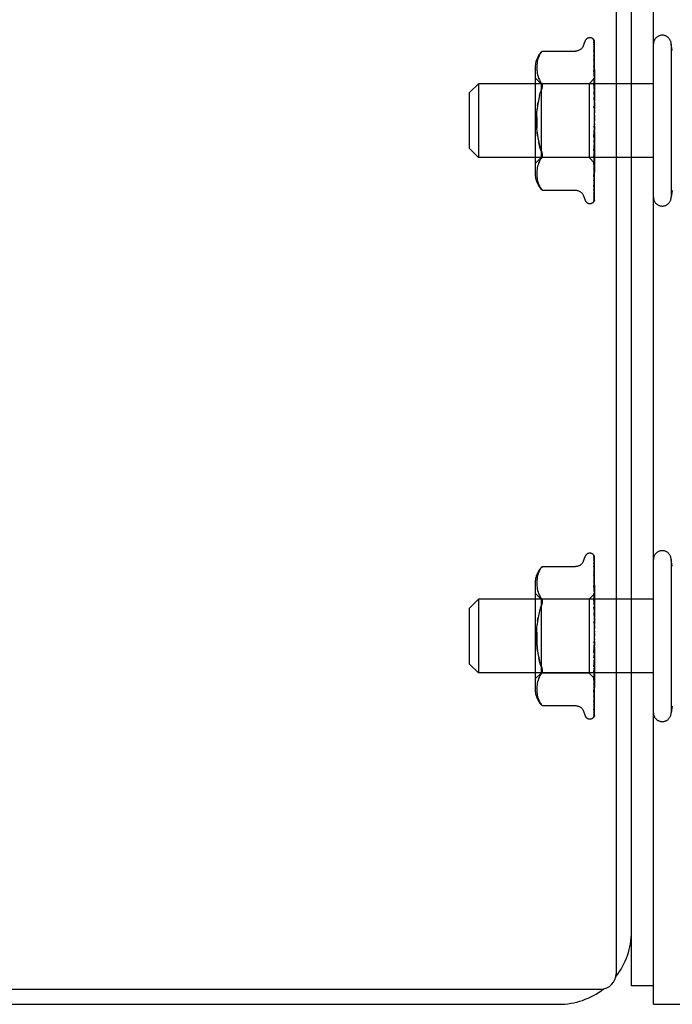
# Model space of a CAD drawing. Header units: inches. Extents: x 0 to 274, y 0 to 177.
# Tile 6 of 138: x 114.03 to 116.24, y 13.13 to 16.47. Entities that reach past the tile are written whole.
import ezdxf

# ---------------------------------------------------------------- set-up
doc = ezdxf.new("R2010")
doc.units = ezdxf.units.IN
doc.header["$LTSCALE"] = 15.069778
doc.header["$MEASUREMENT"] = 0
doc.linetypes.add('HIDDEN', pattern=[0.2, 0.1, -0.1])
doc.layers.get('0').update_dxf_attribs({"linetype": 'CONTINUOUS'})
doc.layers.add('DEFAULT_2', color=8, linetype='HIDDEN')

msp = doc.modelspace()

# ---------------------------------------------------------------- linework, layer by layer
at = {"color": 7, "linetype": 'Continuous'}
for p, q in [((116.0527, 31.1306), (116.0527, 13.2346)), ((116.1047, 13.3771), (116.1047, 31.0266)), ((38.4692, 13.1826), (116.0007, 13.1826)), ((116.1797, 13.1936), (116.1047, 13.1936)), ((38.6012, 13.1306), (115.8582, 13.1306))]:
    msp.add_line(p, q, dxfattribs=at)
at = {"color": 3, "linetype": 'Continuous'}
for p, q in [((116.1797, 13.1306), (116.1797, 30.9856)), ((116.1047, 13.1936), (116.1047, 13.3771)), ((116.1797, 13.1306), (131.0297, 13.1306))]:
    msp.add_line(p, q, dxfattribs=at)
at = {"color": 7, "linetype": 'Continuous'}
for centre, radius, start, end in [((115.8582, 13.3771), 0.2465, 321.8945, 360), ((116.0007, 13.2346), 0.052, 270, 360), ((115.8582, 13.3771), 0.2465, 270, 308.0622)]:
    msp.add_arc(centre, radius, start, end, dxfattribs=at)
at = {"layer": 'DEFAULT_2', "color": 8, "linetype": 'HIDDEN'}
for p, q in [((115.942, 16.3859), (115.9475, 16.4009)), ((115.9632, 16.4119), (115.964, 16.4119)), ((115.976, 16.4061), (115.9759, 16.4062)), ((115.9769, 16.3901), (115.977, 16.3892)), ((115.977, 16.4027), (115.9789, 16.2727)), ((115.977, 16.3948), (115.9789, 16.27)), ((115.977, 16.3892), (115.9789, 16.2663)), ((115.9797, 16.1398), (115.9797, 16.4003)), ((116.2397, 16.3906), (116.2397, 15.8706)), ((116.2437, 16.3683), (116.2397, 16.3906)), ((115.7894, 16.3474), (115.7874, 16.3419)), ((115.7919, 16.3527), (115.7894, 16.3473)), ((115.8019, 16.3666), (115.802, 16.3667)), ((115.802, 16.3667), (115.9146, 16.3667)), ((115.977, 16.3773), (115.9789, 16.261)), ((115.977, 16.3686), (115.977, 16.3682)), ((115.977, 16.3682), (115.9789, 16.255)), ((115.977, 16.3509), (115.977, 16.3508)), ((115.977, 16.3508), (115.9789, 16.2473)), ((115.7833, 16.3158), (115.7832, 16.3109)), ((115.7835, 16.3208), (115.7833, 16.3157)), ((115.784, 16.3259), (115.7835, 16.3207)), ((115.7848, 16.3312), (115.784, 16.3258)), ((115.7859, 16.3365), (115.7848, 16.3311)), ((115.7874, 16.342), (115.7859, 16.3365)), ((115.9778, 16.3323), (115.977, 16.3387)), ((115.977, 16.3386), (115.9789, 16.2392)), ((115.977, 16.3164), (115.9789, 16.2294)), ((115.9797, 16.3154), (115.9791, 16.3213)), ((115.7777, 16.3102), (115.7777, 15.951)), ((115.7832, 16.311), (115.7833, 16.3061)), ((115.7833, 16.3062), (115.7836, 16.3013)), ((115.7835, 16.3013), (115.784, 16.2963)), ((115.784, 16.2963), (115.7848, 16.2911)), ((115.7848, 16.2912), (115.7859, 16.2857)), ((115.7859, 16.2858), (115.7874, 16.2802)), ((115.7874, 16.2803), (115.7894, 16.2747)), ((115.977, 16.3013), (115.977, 16.3015)), ((115.977, 16.3015), (115.9789, 16.2195)), ((115.9783, 16.2897), (115.977, 16.3013)), ((115.5547, 16.2256), (115.5847, 16.2556)), ((116.1797, 16.2556), (115.5847, 16.2556)), ((115.5847, 16.2556), (115.5847, 16.0056)), ((115.7977, 16.2559), (115.7777, 16.2759)), ((115.7894, 16.2747), (115.7919, 16.2693)), ((115.7919, 16.2693), (115.795, 16.2642)), ((115.7986, 16.2593), (115.795, 16.2642)), ((115.9607, 16.2559), (115.7977, 16.2559)), ((115.7977, 16.2559), (115.7977, 16.0054)), ((115.9795, 16.2747), (115.9607, 16.2559)), ((115.9607, 16.2559), (115.9607, 16.0054)), ((115.977, 16.2752), (115.9789, 16.2079)), ((115.9771, 16.2579), (115.977, 16.2582)), ((115.977, 16.2582), (115.9789, 16.1965)), ((115.9797, 16.2294), (115.9771, 16.2579)), ((115.9795, 16.2747), (115.9789, 16.274)), ((115.9789, 16.2739), (115.9789, 16.274)), ((115.9789, 16.2727), (115.9789, 16.2726)), ((115.9797, 16.2727), (115.9789, 16.2701)), ((115.9789, 16.27), (115.9789, 16.2701)), ((115.9789, 16.2663), (115.9789, 16.2661)), ((115.9797, 16.2637), (115.9789, 16.2661)), ((115.9797, 16.2654), (115.9789, 16.2613)), ((115.9789, 16.261), (115.9789, 16.2613)), ((115.9789, 16.255), (115.9789, 16.2549)), ((115.9789, 16.2549), (115.9789, 16.2548)), ((115.9797, 16.2507), (115.9789, 16.2548)), ((115.9797, 16.2532), (115.9789, 16.2477)), ((115.9789, 16.2473), (115.9789, 16.2477)), ((115.9797, 16.2749), (115.9795, 16.2747)), ((115.5547, 16.0356), (115.5547, 16.2256)), ((115.7923, 16.2154), (115.7952, 16.2252)), ((115.7986, 16.2341), (115.7952, 16.2252)), ((115.7986, 16.2341), (115.7999, 16.2374)), ((115.977, 16.2288), (115.9789, 16.1835)), ((115.9789, 16.2392), (115.9789, 16.2389)), ((115.9797, 16.2334), (115.9789, 16.2389)), ((115.9797, 16.2366), (115.9789, 16.2299)), ((115.9789, 16.2294), (115.9789, 16.2299)), ((115.9789, 16.2195), (115.9789, 16.2191)), ((115.9797, 16.2124), (115.9789, 16.2191)), ((115.9797, 16.2162), (115.9789, 16.2084)), ((115.786, 16.1818), (115.7876, 16.1936)), ((115.9771, 16.2099), (115.977, 16.2102)), ((115.977, 16.2102), (115.9789, 16.1711)), ((115.9771, 16.2099), (115.9797, 16.1802)), ((115.9789, 16.2079), (115.9789, 16.2084)), ((115.9789, 16.1965), (115.9789, 16.1962)), ((115.9797, 16.1885), (115.9789, 16.1962)), ((115.9797, 16.1926), (115.9789, 16.1842)), ((115.9789, 16.1835), (115.9789, 16.1842)), ((115.9771, 16.1786), (115.9789, 16.157)), ((115.9789, 16.1711), (115.9789, 16.1708)), ((115.9797, 16.1624), (115.9789, 16.1708)), ((115.9797, 16.1669), (115.9789, 16.1581)), ((115.9789, 16.157), (115.9789, 16.1581)), ((115.9797, 16.1352), (115.9789, 16.144)), ((115.9797, 16.1398), (115.9789, 16.1309)), ((115.9797, 16.1078), (115.9789, 16.1167)), ((115.9797, 16.1124), (115.9789, 16.1038)), ((115.9797, 15.8604), (115.9797, 16.1352)), ((115.9789, 16.0908), (115.977, 16.0572)), ((115.9771, 16.0765), (115.9797, 16.1064)), ((115.9789, 16.1036), (115.977, 16.0764)), ((115.9789, 16.1036), (115.9789, 16.1038)), ((115.9789, 16.0908), (115.9789, 16.09)), ((115.9797, 16.0813), (115.9789, 16.09)), ((115.9797, 16.0856), (115.9789, 16.0776)), ((115.9789, 16.0773), (115.977, 16.0266)), ((115.9789, 16.0653), (115.977, 16.0087)), ((115.9789, 16.053), (115.977, 15.9807)), ((115.977, 16.0764), (115.9771, 16.0765)), ((115.9771, 16.0269), (115.9797, 16.0562)), ((115.9789, 16.0773), (115.9789, 16.0776)), ((115.9789, 16.0653), (115.9789, 16.0647)), ((115.9797, 16.0565), (115.9789, 16.0647)), ((115.9797, 16.0605), (115.9789, 16.0533)), ((115.9789, 16.053), (115.9789, 16.0533)), ((115.5547, 16.0356), (115.5847, 16.0056)), ((115.9789, 16.0423), (115.977, 15.9647)), ((115.9789, 16.0315), (115.977, 15.9403)), ((115.977, 16.0266), (115.9771, 16.0269)), ((115.9789, 16.0224), (115.977, 15.9268)), ((115.9789, 16.0137), (115.977, 15.9068)), ((115.9789, 16.0423), (115.9789, 16.0417)), ((115.9797, 16.0345), (115.9789, 16.0417)), ((115.9797, 16.0379), (115.9789, 16.0318)), ((115.9789, 16.0315), (115.9789, 16.0318)), ((115.9789, 16.0224), (115.9789, 16.022)), ((115.9797, 16.0159), (115.9789, 16.022)), ((115.9797, 16.0187), (115.9789, 16.0139)), ((115.9789, 16.0137), (115.9789, 16.0139)), ((116.1797, 16.0056), (115.5847, 16.0056)), ((115.7977, 16.0054), (115.7777, 15.9854)), ((115.7874, 15.981), (115.7859, 15.9755)), ((115.7894, 15.9866), (115.7874, 15.981)), ((115.7919, 15.992), (115.7894, 15.9865)), ((115.9607, 16.0054), (115.7977, 16.0054)), ((115.9797, 15.9864), (115.9607, 16.0054)), ((115.9789, 16.0066), (115.977, 15.8962)), ((115.9789, 16), (115.977, 15.8814)), ((115.9789, 15.9952), (115.977, 15.8741)), ((115.9789, 15.9912), (115.977, 15.865)), ((115.9789, 15.9887), (115.977, 15.8613)), ((115.9789, 15.9873), (115.977, 15.8582)), ((115.977, 15.9808), (115.9771, 15.981)), ((115.9771, 15.981), (115.9787, 15.9976)), ((115.9787, 15.9976), (115.9797, 16.0085)), ((115.9789, 16.0066), (115.9789, 16.0062)), ((115.9797, 16.0014), (115.9789, 16.0062)), ((115.9797, 16.0035), (115.9789, 16.0002)), ((115.9789, 16), (115.9789, 16.0002)), ((115.9789, 15.9952), (115.9789, 15.995)), ((115.9797, 15.9916), (115.9789, 15.995)), ((115.9797, 15.9929), (115.9789, 15.9913)), ((115.9789, 15.9912), (115.9789, 15.9913)), ((115.9789, 15.9887), (115.9789, 15.9886)), ((115.9797, 15.9864), (115.9789, 15.9873)), ((115.7833, 15.9552), (115.7832, 15.9503)), ((115.7832, 15.9504), (115.7833, 15.9455)), ((115.7836, 15.96), (115.7833, 15.9551)), ((115.7833, 15.9456), (115.7835, 15.9405)), ((115.784, 15.965), (115.7835, 15.96)), ((115.7848, 15.9701), (115.784, 15.965)), ((115.7859, 15.9755), (115.7848, 15.9701)), ((115.9782, 15.9513), (115.9791, 15.9592)), ((115.9791, 15.9592), (115.9797, 15.9653)), ((115.7835, 15.9406), (115.784, 15.9354)), ((115.784, 15.9355), (115.7848, 15.9301)), ((115.7848, 15.9302), (115.7859, 15.9247)), ((115.7859, 15.9248), (115.7874, 15.9193)), ((115.7874, 15.9194), (115.7894, 15.9139)), ((115.7894, 15.9139), (115.7919, 15.9086)), ((115.977, 15.9403), (115.977, 15.9404)), ((115.9782, 15.9158), (115.9791, 15.9226)), ((115.9791, 15.9226), (115.9797, 15.9281)), ((115.7986, 15.8985), (115.795, 15.9035)), ((115.8, 15.8969), (115.7986, 15.8985)), ((115.8011, 15.8956), (115.8017, 15.895)), ((115.802, 15.8946), (115.8015, 15.8952)), ((115.802, 15.8946), (115.9145, 15.8946)), ((115.977, 15.9068), (115.977, 15.9068)), ((115.977, 15.9068), (115.977, 15.9067)), ((115.977, 15.8962), (115.977, 15.8958)), ((115.977, 15.8814), (115.977, 15.8808)), ((116.2437, 15.8929), (116.2397, 15.8706)), ((115.942, 15.8754), (115.9475, 15.8604)), ((115.9632, 15.8494), (115.964, 15.8494)), ((115.9749, 15.8536), (115.9749, 15.8537)), ((115.9769, 15.873), (115.9769, 15.873)), ((115.942, 14.6359), (115.9475, 14.6509)), ((115.9632, 14.6619), (115.964, 14.6619)), ((115.976, 14.6561), (115.9759, 14.6562)), ((115.977, 14.6527), (115.9789, 14.5227)), ((115.977, 14.6448), (115.9789, 14.52)), ((115.9797, 14.3898), (115.9797, 14.6503)), ((115.8019, 14.6166), (115.802, 14.6167)), ((115.802, 14.6167), (115.9146, 14.6167)), ((115.9769, 14.6401), (115.977, 14.6392)), ((115.977, 14.6392), (115.9789, 14.5163)), ((115.977, 14.6273), (115.9789, 14.511)), ((115.977, 14.6186), (115.977, 14.6182)), ((115.977, 14.6182), (115.9789, 14.505)), ((116.2397, 14.6406), (116.2397, 14.1206)), ((116.2437, 14.6183), (116.2397, 14.6406)), ((115.784, 14.5759), (115.7835, 14.5707)), ((115.7848, 14.5812), (115.784, 14.5758)), ((115.7859, 14.5865), (115.7848, 14.5811)), ((115.7874, 14.592), (115.7859, 14.5865)), ((115.7894, 14.5974), (115.7874, 14.5919)), ((115.7919, 14.6027), (115.7894, 14.5973)), ((115.977, 14.6009), (115.977, 14.6008)), ((115.977, 14.6008), (115.9789, 14.4973)), ((115.9778, 14.5823), (115.977, 14.5887)), ((115.977, 14.5886), (115.9789, 14.4892)), ((115.7777, 14.5602), (115.7777, 14.201)), ((115.7833, 14.5658), (115.7832, 14.5609)), ((115.7832, 14.561), (115.7833, 14.5561)), ((115.7835, 14.5708), (115.7833, 14.5657)), ((115.7833, 14.5562), (115.7836, 14.5513)), ((115.7835, 14.5513), (115.784, 14.5463)), ((115.784, 14.5463), (115.7848, 14.5411)), ((115.7848, 14.5412), (115.7859, 14.5357)), ((115.977, 14.5664), (115.9789, 14.4794)), ((115.977, 14.5513), (115.977, 14.5515)), ((115.977, 14.5515), (115.9789, 14.4695)), ((115.9783, 14.5397), (115.977, 14.5513)), ((115.9797, 14.5654), (115.9791, 14.5713)), ((115.7977, 14.5059), (115.7777, 14.5259)), ((115.7859, 14.5358), (115.7874, 14.5302)), ((115.7874, 14.5303), (115.7894, 14.5247)), ((115.7894, 14.5247), (115.7919, 14.5193)), ((115.7919, 14.5193), (115.795, 14.5142)), ((115.7986, 14.5093), (115.795, 14.5142)), ((115.9795, 14.5247), (115.9607, 14.5059)), ((115.977, 14.5252), (115.9789, 14.4579)), ((115.9771, 14.5079), (115.977, 14.5082)), ((115.977, 14.5082), (115.9789, 14.4465)), ((115.9797, 14.4794), (115.9771, 14.5079)), ((115.9795, 14.5247), (115.9789, 14.524)), ((115.9789, 14.5239), (115.9789, 14.524)), ((115.9789, 14.5227), (115.9789, 14.5226)), ((115.9797, 14.5227), (115.9789, 14.5201)), ((115.9789, 14.52), (115.9789, 14.5201)), ((115.9789, 14.5163), (115.9789, 14.5161)), ((115.9797, 14.5137), (115.9789, 14.5161)), ((115.9797, 14.5154), (115.9789, 14.5113)), ((115.9789, 14.511), (115.9789, 14.5113)), ((115.9797, 14.5249), (115.9795, 14.5247)), ((115.5547, 14.4756), (115.5847, 14.5056)), ((115.5547, 14.2856), (115.5547, 14.4756)), ((116.1797, 14.5056), (115.5847, 14.5056)), ((115.5847, 14.5056), (115.5847, 14.2556)), ((115.9607, 14.5059), (115.7977, 14.5059)), ((115.7977, 14.5059), (115.7977, 14.2554)), ((115.9607, 14.5059), (115.9607, 14.2554)), ((115.977, 14.4788), (115.9789, 14.4335)), ((115.9789, 14.505), (115.9789, 14.5049)), ((115.9789, 14.5049), (115.9789, 14.5048)), ((115.9797, 14.5007), (115.9789, 14.5048)), ((115.9797, 14.5032), (115.9789, 14.4977)), ((115.9789, 14.4973), (115.9789, 14.4977)), ((115.9789, 14.4892), (115.9789, 14.4889)), ((115.9797, 14.4834), (115.9789, 14.4889)), ((115.9797, 14.4866), (115.9789, 14.4799)), ((115.9789, 14.4794), (115.9789, 14.4799)), ((115.786, 14.4318), (115.7876, 14.4436)), ((115.9771, 14.4599), (115.977, 14.4602)), ((115.977, 14.4602), (115.9789, 14.4211)), ((115.9771, 14.4599), (115.9797, 14.4302)), ((115.9789, 14.4695), (115.9789, 14.4691)), ((115.9797, 14.4624), (115.9789, 14.4691)), ((115.9797, 14.4662), (115.9789, 14.4584)), ((115.9789, 14.4579), (115.9789, 14.4584)), ((115.9789, 14.4465), (115.9789, 14.4462)), ((115.9797, 14.4385), (115.9789, 14.4462)), ((115.9797, 14.4426), (115.9789, 14.4342)), ((115.9771, 14.4286), (115.9789, 14.407)), ((115.9789, 14.4335), (115.9789, 14.4342)), ((115.9789, 14.4211), (115.9789, 14.4208)), ((115.9797, 14.4124), (115.9789, 14.4208)), ((115.9797, 14.4169), (115.9789, 14.4081)), ((115.9789, 14.407), (115.9789, 14.4081)), ((115.9797, 14.3852), (115.9789, 14.394)), ((115.9797, 14.3898), (115.9789, 14.3809)), ((115.9797, 14.1104), (115.9797, 14.3852)), ((115.9789, 14.3408), (115.977, 14.3072)), ((115.9771, 14.3265), (115.9797, 14.3564)), ((115.9789, 14.3536), (115.977, 14.3264)), ((115.9797, 14.3578), (115.9789, 14.3667)), ((115.9797, 14.3624), (115.9789, 14.3538)), ((115.9789, 14.3536), (115.9789, 14.3538)), ((115.9789, 14.3408), (115.9789, 14.34)), ((115.9789, 14.3273), (115.977, 14.2766)), ((115.9789, 14.3153), (115.977, 14.2587)), ((115.977, 14.3264), (115.9771, 14.3265)), ((115.9797, 14.3313), (115.9789, 14.34)), ((115.9797, 14.3356), (115.9789, 14.3276)), ((115.9789, 14.3273), (115.9789, 14.3276)), ((115.9789, 14.3153), (115.9789, 14.3147)), ((115.9797, 14.3065), (115.9789, 14.3147)), ((115.9797, 14.3105), (115.9789, 14.3033)), ((115.5547, 14.2856), (115.5847, 14.2556)), ((115.9789, 14.303), (115.977, 14.2307)), ((115.9789, 14.2923), (115.977, 14.2147)), ((115.9789, 14.2815), (115.977, 14.1903)), ((115.977, 14.2766), (115.9771, 14.2769)), ((115.9771, 14.2769), (115.9797, 14.3062)), ((115.9789, 14.303), (115.9789, 14.3033)), ((115.9789, 14.2923), (115.9789, 14.2917)), ((115.9797, 14.2845), (115.9789, 14.2917)), ((115.9797, 14.2879), (115.9789, 14.2818)), ((115.9789, 14.2815), (115.9789, 14.2818)), ((116.1797, 14.2556), (115.5847, 14.2556)), ((115.7977, 14.2554), (115.7777, 14.2354)), ((115.7919, 14.242), (115.7894, 14.2365)), ((115.9607, 14.2554), (115.7977, 14.2554)), ((115.9797, 14.2364), (115.9607, 14.2554)), ((115.9789, 14.2724), (115.977, 14.1768)), ((115.9789, 14.2637), (115.977, 14.1568)), ((115.9789, 14.2566), (115.977, 14.1462)), ((115.9789, 14.25), (115.977, 14.1314)), ((115.9789, 14.2452), (115.977, 14.1241)), ((115.9789, 14.2412), (115.977, 14.115)), ((115.9771, 14.231), (115.9787, 14.2476)), ((115.9787, 14.2476), (115.9797, 14.2585)), ((115.9789, 14.2724), (115.9789, 14.272)), ((115.9797, 14.2659), (115.9789, 14.272)), ((115.9797, 14.2687), (115.9789, 14.2639)), ((115.9789, 14.2637), (115.9789, 14.2639)), ((115.9789, 14.2566), (115.9789, 14.2562)), ((115.9797, 14.2514), (115.9789, 14.2562)), ((115.9797, 14.2535), (115.9789, 14.2502)), ((115.9789, 14.25), (115.9789, 14.2502)), ((115.9789, 14.2452), (115.9789, 14.245)), ((115.9797, 14.2416), (115.9789, 14.245)), ((115.9797, 14.2429), (115.9789, 14.2413)), ((115.9789, 14.2412), (115.9789, 14.2413)), ((115.7836, 14.21), (115.7833, 14.2051)), ((115.784, 14.215), (115.7835, 14.21)), ((115.7848, 14.2201), (115.784, 14.215)), ((115.7859, 14.2255), (115.7848, 14.2201)), ((115.7874, 14.231), (115.7859, 14.2255)), ((115.7894, 14.2366), (115.7874, 14.231)), ((115.9789, 14.2387), (115.977, 14.1113)), ((115.9789, 14.2373), (115.977, 14.1082)), ((115.977, 14.2308), (115.9771, 14.231)), ((115.9782, 14.2013), (115.9791, 14.2092)), ((115.9789, 14.2387), (115.9789, 14.2386)), ((115.9797, 14.2364), (115.9789, 14.2373)), ((115.9791, 14.2092), (115.9797, 14.2153)), ((115.7833, 14.2052), (115.7832, 14.2003)), ((115.7832, 14.2004), (115.7833, 14.1955)), ((115.7833, 14.1956), (115.7835, 14.1905)), ((115.7835, 14.1906), (115.784, 14.1854)), ((115.784, 14.1855), (115.7848, 14.1801)), ((115.7848, 14.1802), (115.7859, 14.1747)), ((115.7859, 14.1748), (115.7874, 14.1693)), ((115.977, 14.1903), (115.977, 14.1904)), ((115.7874, 14.1694), (115.7894, 14.1639)), ((115.7894, 14.1639), (115.7919, 14.1586)), ((115.7986, 14.1485), (115.795, 14.1535)), ((115.8, 14.1469), (115.7986, 14.1485)), ((115.8011, 14.1456), (115.8017, 14.145)), ((115.802, 14.1446), (115.8015, 14.1452)), ((115.802, 14.1446), (115.9145, 14.1446)), ((115.977, 14.1567), (115.9778, 14.1624)), ((115.977, 14.1568), (115.977, 14.1568)), ((115.977, 14.1568), (115.977, 14.1567)), ((115.977, 14.1462), (115.977, 14.1458)), ((115.9778, 14.1624), (115.9787, 14.1692)), ((116.2437, 14.1429), (116.2397, 14.1206)), ((115.942, 14.1254), (115.9475, 14.1104)), ((115.9769, 14.123), (115.9769, 14.123)), ((115.977, 14.1314), (115.977, 14.1308)), ((115.9632, 14.0994), (115.964, 14.0994)), ((115.9749, 14.1036), (115.9749, 14.1037))]:
    msp.add_line(p, q, dxfattribs=at)
for points in [[(115.942, 16.3859), (115.9413, 16.3841), (115.9405, 16.3824), (115.9396, 16.3808), (115.9386, 16.3792), (115.9374, 16.3776), (115.9361, 16.3761), (115.9346, 16.3746), (115.9331, 16.3732), (115.9313, 16.372), (115.9295, 16.3708), (115.9275, 16.3697), (115.9254, 16.3688), (115.9232, 16.368), (115.9208, 16.3674), (115.9184, 16.3669), (115.9158, 16.3667), (115.9146, 16.3667)], [(115.9759, 16.4062), (115.9759, 16.4062), (115.9759, 16.4062), (115.976, 16.406), (115.9762, 16.4058), (115.9763, 16.4055), (115.9765, 16.4052), (115.9767, 16.4048), (115.9768, 16.4044), (115.9769, 16.404), (115.977, 16.4035), (115.977, 16.403), (115.977, 16.4027)], [(115.9797, 16.3999), (115.9796, 16.4), (115.9794, 16.4006), (115.9791, 16.4013), (115.9788, 16.4019), (115.9785, 16.4025), (115.9782, 16.403), (115.9779, 16.4036), (115.9776, 16.404), (115.9773, 16.4045), (115.977, 16.4049), (115.9767, 16.4052), (115.9764, 16.4055), (115.9762, 16.4058), (115.976, 16.4061)], [(115.9766, 16.403), (115.9767, 16.4027), (115.9769, 16.4021), (115.977, 16.4015), (115.977, 16.4009)], [(115.9797, 16.3923), (115.9796, 16.3926), (115.9792, 16.3944), (115.9788, 16.3961), (115.9784, 16.3977), (115.978, 16.3992), (115.9775, 16.4007), (115.977, 16.4021), (115.9766, 16.403)], [(115.9768, 16.3964), (115.9767, 16.3965), (115.9767, 16.3965), (115.9767, 16.3965), (115.9768, 16.3963), (115.9769, 16.396), (115.977, 16.3955), (115.977, 16.395), (115.977, 16.3948)], [(115.9773, 16.3954), (115.9769, 16.3961), (115.9768, 16.3963), (115.9768, 16.3964)], [(115.9797, 16.3751), (115.9794, 16.3769), (115.979, 16.3794), (115.9786, 16.3818), (115.9782, 16.3841), (115.9777, 16.3864), (115.9773, 16.3886), (115.9769, 16.3901)], [(115.9797, 16.4003), (115.9796, 16.4006), (115.9791, 16.4019), (115.9786, 16.4032), (115.9779, 16.4043), (115.9771, 16.4056)], [(115.9797, 16.3905), (115.9795, 16.3911), (115.9792, 16.3918), (115.9789, 16.3924), (115.9787, 16.3929), (115.9784, 16.3935), (115.9781, 16.394), (115.9779, 16.3945), (115.9776, 16.395), (115.9773, 16.3954)], [(115.7919, 16.3527), (115.7949, 16.3578), (115.7986, 16.3628)], [(115.8019, 16.3666), (115.8017, 16.3663), (115.8012, 16.3658), (115.8005, 16.365), (115.7996, 16.364), (115.7986, 16.3628)], [(115.7986, 16.3628), (115.7996, 16.364), (115.8005, 16.365), (115.8012, 16.3658), (115.8017, 16.3663)], [(115.977, 16.3778), (115.977, 16.3779), (115.977, 16.3779), (115.977, 16.3778), (115.977, 16.3776), (115.977, 16.3773)], [(115.978, 16.3758), (115.9774, 16.3769), (115.9772, 16.3774), (115.977, 16.3777), (115.977, 16.3778)], [(115.9797, 16.3492), (115.9794, 16.3512), (115.979, 16.3543), (115.9786, 16.3574), (115.9782, 16.3604), (115.9778, 16.3635), (115.9773, 16.3665), (115.977, 16.3686)], [(115.9779, 16.3487), (115.9777, 16.3493), (115.9774, 16.3498), (115.9772, 16.3503), (115.9771, 16.3506), (115.977, 16.3508), (115.977, 16.3509)], [(115.9797, 16.3446), (115.9796, 16.3448), (115.9792, 16.3457), (115.9789, 16.3466), (115.9785, 16.3473), (115.9779, 16.3487)], [(115.9797, 16.3719), (115.9795, 16.3722), (115.9792, 16.373), (115.9789, 16.3738), (115.9786, 16.3745), (115.9783, 16.3752), (115.978, 16.3758)], [(115.9782, 16.3132), (115.9779, 16.3138), (115.9776, 16.3145), (115.9774, 16.3151), (115.9772, 16.3156), (115.9771, 16.316), (115.977, 16.3162), (115.977, 16.3164)], [(115.9791, 16.3213), (115.9787, 16.3249), (115.9778, 16.3323)], [(115.9797, 16.3096), (115.9795, 16.3101), (115.9792, 16.3109), (115.9788, 16.3117), (115.9782, 16.3132)], [(115.9797, 16.275), (115.9795, 16.2774), (115.9783, 16.2897)], [(115.7986, 16.2593), (115.7999, 16.2575), (115.8008, 16.2555), (115.8015, 16.2534), (115.8019, 16.2511), (115.802, 16.2487), (115.8019, 16.2461), (115.8015, 16.2434), (115.8008, 16.2405), (115.7999, 16.2374)], [(115.9797, 16.2683), (115.9796, 16.2685), (115.9793, 16.2693), (115.9789, 16.2701), (115.9785, 16.2709), (115.9782, 16.2716), (115.9778, 16.2724), (115.9775, 16.2731), (115.9773, 16.2738), (115.9771, 16.2744), (115.9771, 16.2749), (115.977, 16.2752)], [(115.9797, 16.2745), (115.9794, 16.2743), (115.9792, 16.2741), (115.979, 16.274), (115.9789, 16.2739), (115.9789, 16.2739), (115.9789, 16.2739)], [(115.9797, 16.2739), (115.9794, 16.2735), (115.9792, 16.2732), (115.979, 16.273), (115.9789, 16.2728), (115.9789, 16.2727), (115.9789, 16.2727)], [(115.9797, 16.2718), (115.9795, 16.2721), (115.9793, 16.2723), (115.9791, 16.2725), (115.9789, 16.2726)], [(115.9797, 16.27), (115.9794, 16.2699), (115.9792, 16.2698), (115.979, 16.2698), (115.9789, 16.2699), (115.9789, 16.27)], [(115.9797, 16.268), (115.9794, 16.2676), (115.9792, 16.2672), (115.979, 16.2669), (115.9789, 16.2666), (115.9789, 16.2663), (115.9789, 16.2663)], [(115.9797, 16.2604), (115.9794, 16.2604), (115.9792, 16.2605), (115.979, 16.2606), (115.9789, 16.2608), (115.9789, 16.261)], [(115.9797, 16.2572), (115.9794, 16.2567), (115.9792, 16.2563), (115.9791, 16.2559), (115.979, 16.2555), (115.9789, 16.2552), (115.9789, 16.255)], [(115.9797, 16.2462), (115.9794, 16.2463), (115.9792, 16.2465), (115.979, 16.2467), (115.9789, 16.247), (115.9789, 16.2473)], [(115.7923, 16.2154), (115.7897, 16.2049), (115.7876, 16.1936), (115.786, 16.1818), (115.7847, 16.1695)], [(115.9797, 16.2221), (115.9796, 16.2222), (115.9793, 16.2228), (115.979, 16.2235), (115.9787, 16.2241), (115.9784, 16.2247), (115.978, 16.2254), (115.9777, 16.2261), (115.9775, 16.2268), (115.9772, 16.2275), (115.9771, 16.2282), (115.977, 16.2287), (115.977, 16.2288)], [(115.9797, 16.2418), (115.9794, 16.2412), (115.9792, 16.2407), (115.979, 16.2402), (115.9789, 16.2397), (115.9789, 16.2393), (115.9789, 16.2392)], [(115.9797, 16.2277), (115.9794, 16.228), (115.9792, 16.2283), (115.979, 16.2286), (115.9789, 16.229), (115.9789, 16.2294)], [(115.9797, 16.2224), (115.9794, 16.2218), (115.9792, 16.2212), (115.979, 16.2206), (115.9789, 16.2201), (115.9789, 16.2196), (115.9789, 16.2195)], [(115.9787, 16.1744), (115.9784, 16.1749), (115.9781, 16.1754), (115.9778, 16.176), (115.9775, 16.1766), (115.9773, 16.1773), (115.9772, 16.1779), (115.9771, 16.1786)], [(115.9797, 16.2058), (115.9794, 16.2061), (115.9792, 16.2065), (115.979, 16.2069), (115.9789, 16.2074), (115.9789, 16.2079)], [(115.9797, 16.1997), (115.9794, 16.1991), (115.9792, 16.1985), (115.979, 16.1978), (115.9789, 16.1973), (115.9789, 16.1967), (115.9789, 16.1965)], [(115.9797, 16.1811), (115.9794, 16.1816), (115.9792, 16.182), (115.979, 16.1825), (115.9789, 16.1831), (115.9789, 16.1835)], [(115.786, 16.0795), (115.7847, 16.0918), (115.7838, 16.1045), (115.7833, 16.1175), (115.7832, 16.1306), (115.7833, 16.1438), (115.7838, 16.1568), (115.7847, 16.1695)], [(115.9797, 16.1728), (115.9795, 16.1731), (115.9792, 16.1735), (115.9787, 16.1744)], [(115.9797, 16.1745), (115.9794, 16.1739), (115.9792, 16.1732), (115.979, 16.1726), (115.9789, 16.172), (115.9789, 16.1714), (115.9789, 16.1711)], [(115.9797, 16.1547), (115.9794, 16.1552), (115.9792, 16.1557), (115.979, 16.1563), (115.9789, 16.1569), (115.9789, 16.157)], [(115.9797, 16.1477), (115.9794, 16.1471), (115.9792, 16.1465), (115.979, 16.1459), (115.9789, 16.1452), (115.9789, 16.1446), (115.9789, 16.144)], [(115.7833, 16.1438), (115.7832, 16.1306), (115.7833, 16.1175), (115.7838, 16.1045)], [(115.9771, 16.109), (115.9772, 16.1095), (115.9774, 16.1101), (115.9777, 16.1106), (115.9779, 16.1111), (115.9782, 16.1115), (115.9784, 16.1119), (115.9786, 16.1122), (115.9788, 16.1124)], [(115.979, 16.1184), (115.9787, 16.117), (115.9784, 16.1155), (115.9781, 16.1139), (115.9778, 16.1123), (115.9775, 16.1107), (115.9772, 16.1092)], [(115.9788, 16.1124), (115.9791, 16.1129), (115.9793, 16.1131), (115.9795, 16.1134), (115.9797, 16.1137)], [(115.9797, 16.1273), (115.9794, 16.1279), (115.9792, 16.1285), (115.979, 16.1291), (115.9789, 16.1297), (115.9789, 16.1303), (115.9789, 16.1309)], [(115.979, 16.1184), (115.9789, 16.118), (115.9789, 16.1174), (115.9789, 16.1167)], [(115.9797, 16.1203), (115.9794, 16.1197), (115.9792, 16.1192), (115.979, 16.1186), (115.979, 16.1184)], [(115.7847, 16.0918), (115.786, 16.0795), (115.7876, 16.0676), (115.7897, 16.0564), (115.7923, 16.0458), (115.7952, 16.0361), (115.7986, 16.0272)], [(115.9797, 16.1001), (115.9794, 16.1007), (115.9792, 16.1013), (115.979, 16.1019), (115.9789, 16.1025), (115.9789, 16.1031), (115.9789, 16.1036)], [(115.9797, 16.0932), (115.9794, 16.0927), (115.9792, 16.0922), (115.979, 16.0917), (115.9789, 16.0911), (115.9789, 16.0908)], [(115.7986, 16.0272), (115.7952, 16.0361), (115.7923, 16.0459), (115.7897, 16.0564)], [(115.9789, 16.0734), (115.9789, 16.0732), (115.9788, 16.0731), (115.9787, 16.073), (115.9785, 16.073), (115.9784, 16.073), (115.9781, 16.0731), (115.9779, 16.0733), (115.9777, 16.0736), (115.9775, 16.0739), (115.9773, 16.0743), (115.9772, 16.0748), (115.9771, 16.0754), (115.977, 16.0759), (115.977, 16.0764)], [(115.977, 16.0572), (115.9771, 16.0577), (115.9772, 16.0584), (115.9774, 16.0591), (115.9777, 16.0598), (115.978, 16.0604), (115.9783, 16.061), (115.9786, 16.0616), (115.9792, 16.0627)], [(115.9797, 16.0739), (115.9794, 16.0746), (115.9792, 16.0752), (115.979, 16.0758), (115.9789, 16.0764), (115.9789, 16.077), (115.9789, 16.0773)], [(115.9797, 16.0675), (115.9794, 16.0671), (115.9792, 16.0667), (115.979, 16.0662), (115.9789, 16.0657), (115.9789, 16.0653)], [(115.9797, 16.0499), (115.9794, 16.0505), (115.9792, 16.0511), (115.979, 16.0517), (115.9789, 16.0523), (115.9789, 16.0528), (115.9789, 16.053)], [(115.9792, 16.0627), (115.9795, 16.0633), (115.9797, 16.0636)], [(115.7986, 16.0272), (115.7999, 16.0239), (115.8008, 16.0208), (115.8015, 16.0179), (115.8019, 16.0152), (115.802, 16.0126), (115.8019, 16.0102), (115.8015, 16.0079)], [(115.977, 16.0087), (115.977, 16.0088), (115.9771, 16.0093), (115.9772, 16.0099), (115.9774, 16.0105), (115.9776, 16.0112), (115.9779, 16.0119), (115.9783, 16.0126), (115.9786, 16.0133), (115.979, 16.0141), (115.9793, 16.0148), (115.9797, 16.0156)], [(115.9797, 16.0441), (115.9794, 16.0438), (115.9792, 16.0435), (115.979, 16.0431), (115.9789, 16.0427), (115.9789, 16.0423)], [(115.9797, 16.0287), (115.9794, 16.0293), (115.9792, 16.0299), (115.979, 16.0304), (115.9789, 16.0309), (115.9789, 16.0314), (115.9789, 16.0315)], [(115.9797, 16.0238), (115.9794, 16.0237), (115.9792, 16.0234), (115.979, 16.0232), (115.9789, 16.0228), (115.9789, 16.0224)], [(115.9797, 16.0112), (115.9794, 16.0118), (115.9792, 16.0123), (115.979, 16.0128), (115.9789, 16.0132), (115.9789, 16.0136), (115.9789, 16.0137)], [(115.7919, 15.9919), (115.795, 15.9971), (115.7986, 16.0019)], [(115.7986, 16.0019), (115.7999, 16.0037), (115.8008, 16.0058), (115.8015, 16.0079)], [(115.9797, 16.0074), (115.9794, 16.0074), (115.9792, 16.0072), (115.979, 16.0071), (115.9789, 16.0068), (115.9789, 16.0066)], [(115.9797, 15.9981), (115.9794, 15.9985), (115.9792, 15.999), (115.979, 15.9994), (115.9789, 15.9997), (115.9789, 16), (115.9789, 16)], [(115.9797, 15.9955), (115.9794, 15.9955), (115.9792, 15.9955), (115.979, 15.9955), (115.9789, 15.9953), (115.9789, 15.9952)], [(115.9797, 15.9897), (115.9794, 15.9901), (115.9792, 15.9904), (115.979, 15.9907), (115.9789, 15.991), (115.9789, 15.9911), (115.9789, 15.9912)], [(115.9797, 15.9884), (115.9794, 15.9886), (115.9792, 15.9887), (115.979, 15.9887), (115.9789, 15.9887), (115.9789, 15.9887), (115.9789, 15.9887)], [(115.9797, 15.9868), (115.9795, 15.9872), (115.9793, 15.9876), (115.9791, 15.9881), (115.9789, 15.9886)], [(115.9797, 15.9873), (115.9795, 15.9872), (115.9793, 15.9872), (115.9791, 15.9873), (115.9789, 15.9873)], [(115.977, 15.9647), (115.9771, 15.9649), (115.9771, 15.9653), (115.9772, 15.9658), (115.9774, 15.9663), (115.9776, 15.9669), (115.9779, 15.9676), (115.9782, 15.9682)], [(115.977, 15.9404), (115.9774, 15.9433), (115.9782, 15.9513)], [(115.9782, 15.9682), (115.9788, 15.9697), (115.9792, 15.9704), (115.9795, 15.9712), (115.9797, 15.9716)], [(115.977, 15.9268), (115.977, 15.9268), (115.9771, 15.927), (115.9772, 15.9273), (115.9773, 15.9277), (115.9775, 15.9283), (115.9778, 15.9289), (115.9781, 15.9295), (115.9787, 15.931)], [(115.977, 15.9067), (115.9774, 15.9091), (115.9782, 15.9158)], [(115.9787, 15.931), (115.9791, 15.9318), (115.9794, 15.9327), (115.9797, 15.9333)], [(115.7919, 15.9086), (115.7949, 15.9035), (115.7986, 15.8985)], [(115.7997, 15.8972), (115.8002, 15.8966), (115.8007, 15.8961)], [(115.8011, 15.8956), (115.8006, 15.8962), (115.8, 15.8969)], [(115.8019, 15.8947), (115.802, 15.8946), (115.802, 15.8946)], [(115.9146, 15.8946), (115.9158, 15.8946), (115.9184, 15.8943), (115.9208, 15.8939), (115.9232, 15.8933), (115.9254, 15.8925), (115.9275, 15.8916), (115.9295, 15.8905), (115.9313, 15.8893), (115.9331, 15.888), (115.9346, 15.8867), (115.9361, 15.8852), (115.9374, 15.8837), (115.9386, 15.8821), (115.9396, 15.8805), (115.9405, 15.8788), (115.9413, 15.8772), (115.942, 15.8754)], [(115.977, 15.8808), (115.9773, 15.8827), (115.9778, 15.8853), (115.9782, 15.888), (115.9786, 15.8907), (115.979, 15.8934), (115.9794, 15.8962), (115.9797, 15.8981)], [(115.977, 15.8958), (115.977, 15.8959), (115.9771, 15.896), (115.9772, 15.8963), (115.9774, 15.8968), (115.9776, 15.8973)], [(115.9772, 15.8737), (115.9777, 15.8746), (115.978, 15.8751), (115.9783, 15.8757), (115.9786, 15.8763), (115.9789, 15.877), (115.9792, 15.8776), (115.9795, 15.8784), (115.9797, 15.879)], [(115.9776, 15.8973), (115.9782, 15.8986), (115.9786, 15.8993), (115.9789, 15.9001), (115.9793, 15.901), (115.9796, 15.9019), (115.9797, 15.902)], [(115.9797, 15.8604), (115.9791, 15.8591), (115.9786, 15.8579), (115.9779, 15.8569), (115.9773, 15.856), (115.9767, 15.8553), (115.9761, 15.8547), (115.9757, 15.8542), (115.9753, 15.8539), (115.975, 15.8537), (115.9749, 15.8536), (115.9749, 15.8536)], [(115.9758, 15.8546), (115.9764, 15.8555), (115.9771, 15.8567), (115.9777, 15.8579), (115.9783, 15.8593), (115.9788, 15.8607), (115.9792, 15.8622), (115.9797, 15.8638)], [(115.977, 15.8582), (115.977, 15.858), (115.977, 15.8574), (115.9769, 15.8569), (115.9767, 15.8563), (115.9765, 15.8558), (115.9763, 15.8554), (115.9761, 15.855), (115.9759, 15.8547), (115.9758, 15.8546)], [(115.977, 15.8613), (115.977, 15.8609), (115.9769, 15.8604), (115.9768, 15.8599), (115.9767, 15.8594), (115.9766, 15.8591), (115.9765, 15.8589), (115.9764, 15.8588), (115.9764, 15.8588)], [(115.9764, 15.8588), (115.9764, 15.8589), (115.9765, 15.859)], [(115.9765, 15.859), (115.9769, 15.8596), (115.9772, 15.8599), (115.9774, 15.8604), (115.9777, 15.8608), (115.978, 15.8614), (115.9784, 15.8619), (115.9787, 15.8625), (115.979, 15.8631), (115.9793, 15.8638), (115.9795, 15.8645), (115.9797, 15.8649)], [(115.9768, 15.8636), (115.9772, 15.8649), (115.9777, 15.8667), (115.9781, 15.8686), (115.9786, 15.8706), (115.979, 15.8726), (115.9794, 15.8747), (115.9797, 15.8764)], [(115.977, 15.865), (115.977, 15.8644), (115.9769, 15.8639), (115.9768, 15.8636)], [(115.977, 15.8741), (115.977, 15.8738), (115.977, 15.8734), (115.9769, 15.8731), (115.9769, 15.873)], [(115.9769, 15.873), (115.9769, 15.8731), (115.977, 15.8734), (115.9772, 15.8737)], [(115.9759, 14.6562), (115.9759, 14.6562), (115.9759, 14.6562), (115.976, 14.656), (115.9762, 14.6558), (115.9763, 14.6555), (115.9765, 14.6552), (115.9767, 14.6548), (115.9768, 14.6544), (115.9769, 14.654), (115.977, 14.6535), (115.977, 14.653), (115.977, 14.6527)], [(115.9797, 14.6499), (115.9796, 14.65), (115.9794, 14.6506), (115.9791, 14.6513), (115.9788, 14.6519), (115.9785, 14.6525), (115.9782, 14.653), (115.9779, 14.6536), (115.9776, 14.654), (115.9773, 14.6545), (115.977, 14.6549), (115.9767, 14.6552), (115.9764, 14.6555), (115.9762, 14.6558), (115.976, 14.6561)], [(115.9766, 14.653), (115.9767, 14.6527), (115.9769, 14.6521), (115.977, 14.6515), (115.977, 14.6509)], [(115.9797, 14.6423), (115.9796, 14.6426), (115.9792, 14.6444), (115.9788, 14.6461), (115.9784, 14.6477), (115.978, 14.6492), (115.9775, 14.6507), (115.977, 14.6521), (115.9766, 14.653)], [(115.9768, 14.6464), (115.9767, 14.6465), (115.9767, 14.6465), (115.9767, 14.6465), (115.9768, 14.6463), (115.9769, 14.646), (115.977, 14.6455), (115.977, 14.645), (115.977, 14.6448)], [(115.9773, 14.6454), (115.9769, 14.6461), (115.9768, 14.6463), (115.9768, 14.6464)], [(115.9797, 14.6503), (115.9796, 14.6506), (115.9791, 14.6519), (115.9786, 14.6532), (115.9779, 14.6543), (115.9771, 14.6556)], [(115.9797, 14.6405), (115.9795, 14.6411), (115.9792, 14.6418), (115.9789, 14.6424), (115.9787, 14.6429), (115.9784, 14.6435), (115.9781, 14.644), (115.9779, 14.6445), (115.9776, 14.645), (115.9773, 14.6454)], [(115.7919, 14.6027), (115.7949, 14.6078), (115.7986, 14.6128)], [(115.8019, 14.6166), (115.8017, 14.6163), (115.8012, 14.6158), (115.8005, 14.615), (115.7996, 14.614), (115.7986, 14.6128)], [(115.7986, 14.6128), (115.7996, 14.614), (115.8005, 14.615), (115.8012, 14.6158), (115.8017, 14.6163)], [(115.942, 14.6359), (115.9413, 14.6341), (115.9405, 14.6324), (115.9396, 14.6308), (115.9386, 14.6292), (115.9374, 14.6276), (115.9361, 14.6261), (115.9346, 14.6246), (115.9331, 14.6232), (115.9313, 14.622), (115.9295, 14.6208), (115.9275, 14.6197), (115.9254, 14.6188), (115.9232, 14.618), (115.9208, 14.6174), (115.9184, 14.6169), (115.9158, 14.6167), (115.9146, 14.6167)], [(115.9797, 14.6251), (115.9794, 14.6269), (115.979, 14.6294), (115.9786, 14.6318), (115.9782, 14.6341), (115.9777, 14.6364), (115.9773, 14.6386), (115.9769, 14.6401)], [(115.977, 14.6278), (115.977, 14.6279), (115.977, 14.6279), (115.977, 14.6278), (115.977, 14.6276), (115.977, 14.6273)], [(115.978, 14.6258), (115.9774, 14.6269), (115.9772, 14.6274), (115.977, 14.6277), (115.977, 14.6278)], [(115.9797, 14.5992), (115.9794, 14.6012), (115.979, 14.6043), (115.9786, 14.6074), (115.9782, 14.6104), (115.9778, 14.6135), (115.9773, 14.6165), (115.977, 14.6186)], [(115.9797, 14.6219), (115.9795, 14.6222), (115.9792, 14.623), (115.9789, 14.6238), (115.9786, 14.6245), (115.9783, 14.6252), (115.978, 14.6258)], [(115.9779, 14.5987), (115.9777, 14.5993), (115.9774, 14.5998), (115.9772, 14.6003), (115.9771, 14.6006), (115.977, 14.6008), (115.977, 14.6009)], [(115.9791, 14.5713), (115.9787, 14.5749), (115.9778, 14.5823)], [(115.9797, 14.5946), (115.9796, 14.5948), (115.9792, 14.5957), (115.9789, 14.5966), (115.9785, 14.5973), (115.9779, 14.5987)], [(115.9782, 14.5632), (115.9779, 14.5638), (115.9776, 14.5645), (115.9774, 14.5651), (115.9772, 14.5656), (115.9771, 14.566), (115.977, 14.5662), (115.977, 14.5664)], [(115.9797, 14.5596), (115.9795, 14.5601), (115.9792, 14.5609), (115.9788, 14.5617), (115.9782, 14.5632)], [(115.7986, 14.5093), (115.7999, 14.5075), (115.8008, 14.5055), (115.8015, 14.5034), (115.8019, 14.5011), (115.802, 14.4987), (115.8019, 14.4961), (115.8015, 14.4934), (115.8008, 14.4905), (115.7999, 14.4874), (115.7986, 14.4841)], [(115.9797, 14.5183), (115.9796, 14.5185), (115.9793, 14.5193), (115.9789, 14.5201), (115.9785, 14.5209), (115.9782, 14.5216), (115.9778, 14.5224), (115.9775, 14.5231), (115.9773, 14.5238), (115.9771, 14.5244), (115.9771, 14.5249), (115.977, 14.5252)], [(115.9797, 14.525), (115.9795, 14.5274), (115.9783, 14.5397)], [(115.9797, 14.5245), (115.9794, 14.5243), (115.9792, 14.5241), (115.979, 14.524), (115.9789, 14.5239), (115.9789, 14.5239), (115.9789, 14.5239)], [(115.9797, 14.5239), (115.9794, 14.5235), (115.9792, 14.5232), (115.979, 14.523), (115.9789, 14.5228), (115.9789, 14.5227), (115.9789, 14.5227)], [(115.9797, 14.5218), (115.9795, 14.5221), (115.9793, 14.5223), (115.9791, 14.5225), (115.9789, 14.5226)], [(115.9797, 14.52), (115.9794, 14.5199), (115.9792, 14.5198), (115.979, 14.5198), (115.9789, 14.5199), (115.9789, 14.52)], [(115.9797, 14.518), (115.9794, 14.5176), (115.9792, 14.5172), (115.979, 14.5169), (115.9789, 14.5166), (115.9789, 14.5163), (115.9789, 14.5163)], [(115.9797, 14.5104), (115.9794, 14.5104), (115.9792, 14.5105), (115.979, 14.5106), (115.9789, 14.5108), (115.9789, 14.511)], [(115.7986, 14.4841), (115.7952, 14.4752), (115.7923, 14.4654), (115.7897, 14.4549), (115.7876, 14.4436), (115.786, 14.4318), (115.7847, 14.4195)], [(115.9797, 14.4721), (115.9796, 14.4722), (115.9793, 14.4728), (115.979, 14.4735), (115.9787, 14.4741), (115.9784, 14.4747), (115.978, 14.4754), (115.9777, 14.4761), (115.9775, 14.4768), (115.9772, 14.4775), (115.9771, 14.4782), (115.977, 14.4787), (115.977, 14.4788)], [(115.9797, 14.5072), (115.9794, 14.5067), (115.9792, 14.5063), (115.9791, 14.5059), (115.979, 14.5055), (115.9789, 14.5052), (115.9789, 14.505)], [(115.9797, 14.4962), (115.9794, 14.4963), (115.9792, 14.4965), (115.979, 14.4967), (115.9789, 14.497), (115.9789, 14.4973)], [(115.9797, 14.4918), (115.9794, 14.4912), (115.9792, 14.4907), (115.979, 14.4902), (115.9789, 14.4897), (115.9789, 14.4893), (115.9789, 14.4892)], [(115.9797, 14.4777), (115.9794, 14.478), (115.9792, 14.4783), (115.979, 14.4786), (115.9789, 14.479), (115.9789, 14.4794)], [(115.9797, 14.4724), (115.9794, 14.4718), (115.9792, 14.4712), (115.979, 14.4706), (115.9789, 14.4701), (115.9789, 14.4696), (115.9789, 14.4695)], [(115.9797, 14.4558), (115.9794, 14.4561), (115.9792, 14.4565), (115.979, 14.4569), (115.9789, 14.4574), (115.9789, 14.4579)], [(115.9797, 14.4497), (115.9794, 14.4491), (115.9792, 14.4485), (115.979, 14.4478), (115.9789, 14.4473), (115.9789, 14.4467), (115.9789, 14.4465)], [(115.786, 14.3295), (115.7847, 14.3418), (115.7838, 14.3545), (115.7833, 14.3675), (115.7832, 14.3806), (115.7833, 14.3938), (115.7838, 14.4068), (115.7847, 14.4195)], [(115.9787, 14.4244), (115.9784, 14.4249), (115.9781, 14.4254), (115.9778, 14.426), (115.9775, 14.4266), (115.9773, 14.4273), (115.9772, 14.4279), (115.9771, 14.4286)], [(115.9797, 14.4228), (115.9795, 14.4231), (115.9792, 14.4235), (115.9787, 14.4244)], [(115.9797, 14.4311), (115.9794, 14.4316), (115.9792, 14.432), (115.979, 14.4325), (115.9789, 14.4331), (115.9789, 14.4335)], [(115.9797, 14.4245), (115.9794, 14.4239), (115.9792, 14.4232), (115.979, 14.4226), (115.9789, 14.422), (115.9789, 14.4214), (115.9789, 14.4211)], [(115.9797, 14.4047), (115.9794, 14.4052), (115.9792, 14.4057), (115.979, 14.4063), (115.9789, 14.4069), (115.9789, 14.407)], [(115.7833, 14.3938), (115.7832, 14.3806), (115.7833, 14.3675), (115.7838, 14.3545), (115.7847, 14.3418), (115.786, 14.3295), (115.7876, 14.3176), (115.7897, 14.3064), (115.7923, 14.2958), (115.7952, 14.2861), (115.7986, 14.2772)], [(115.9797, 14.3977), (115.9794, 14.3971), (115.9792, 14.3965), (115.979, 14.3959), (115.9789, 14.3952), (115.9789, 14.3946), (115.9789, 14.394)], [(115.9797, 14.3773), (115.9794, 14.3779), (115.9792, 14.3785), (115.979, 14.3791), (115.9789, 14.3797), (115.9789, 14.3803), (115.9789, 14.3809)], [(115.9771, 14.359), (115.9772, 14.3595), (115.9774, 14.3601), (115.9777, 14.3606), (115.9779, 14.3611), (115.9782, 14.3615), (115.9784, 14.3619), (115.9786, 14.3622), (115.9788, 14.3624)], [(115.979, 14.3684), (115.9787, 14.367), (115.9784, 14.3655), (115.9781, 14.3639), (115.9778, 14.3623), (115.9775, 14.3607), (115.9772, 14.3592)], [(115.9788, 14.3624), (115.9791, 14.3629), (115.9793, 14.3631), (115.9795, 14.3634), (115.9797, 14.3637)], [(115.979, 14.3684), (115.9789, 14.368), (115.9789, 14.3674), (115.9789, 14.3667)], [(115.9797, 14.3501), (115.9794, 14.3507), (115.9792, 14.3513), (115.979, 14.3519), (115.9789, 14.3525), (115.9789, 14.3531), (115.9789, 14.3536)], [(115.9797, 14.3432), (115.9794, 14.3427), (115.9792, 14.3422), (115.979, 14.3417), (115.9789, 14.3411), (115.9789, 14.3408)], [(115.9797, 14.3703), (115.9794, 14.3697), (115.9792, 14.3692), (115.979, 14.3686), (115.979, 14.3684)], [(115.9789, 14.3234), (115.9789, 14.3232), (115.9788, 14.3231), (115.9787, 14.323), (115.9785, 14.323), (115.9784, 14.323), (115.9781, 14.3231), (115.9779, 14.3233), (115.9777, 14.3236), (115.9775, 14.3239), (115.9773, 14.3243), (115.9772, 14.3248), (115.9771, 14.3254), (115.977, 14.3259), (115.977, 14.3264)], [(115.977, 14.3072), (115.9771, 14.3077), (115.9772, 14.3084), (115.9774, 14.3091), (115.9777, 14.3098), (115.978, 14.3104), (115.9783, 14.311), (115.9786, 14.3116), (115.9792, 14.3127)], [(115.9797, 14.3239), (115.9794, 14.3246), (115.9792, 14.3252), (115.979, 14.3258), (115.9789, 14.3264), (115.9789, 14.327), (115.9789, 14.3273)], [(115.9797, 14.3175), (115.9794, 14.3171), (115.9792, 14.3167), (115.979, 14.3162), (115.9789, 14.3157), (115.9789, 14.3153)], [(115.9792, 14.3127), (115.9795, 14.3133), (115.9797, 14.3136)], [(115.7986, 14.2772), (115.7952, 14.2861), (115.7923, 14.2959), (115.7897, 14.3064)], [(115.7986, 14.2772), (115.7999, 14.2739), (115.8008, 14.2708), (115.8015, 14.2679), (115.8019, 14.2652), (115.802, 14.2626), (115.8019, 14.2602), (115.8015, 14.2579), (115.8008, 14.2558)], [(115.9797, 14.2999), (115.9794, 14.3005), (115.9792, 14.3011), (115.979, 14.3017), (115.9789, 14.3023), (115.9789, 14.3028), (115.9789, 14.303)], [(115.9797, 14.2941), (115.9794, 14.2938), (115.9792, 14.2935), (115.979, 14.2931), (115.9789, 14.2927), (115.9789, 14.2923)], [(115.9797, 14.2787), (115.9794, 14.2793), (115.9792, 14.2799), (115.979, 14.2804), (115.9789, 14.2809), (115.9789, 14.2814), (115.9789, 14.2815)], [(115.9797, 14.2738), (115.9794, 14.2737), (115.9792, 14.2734), (115.979, 14.2732), (115.9789, 14.2728), (115.9789, 14.2724)], [(115.7919, 14.2419), (115.795, 14.2471), (115.7986, 14.2519)], [(115.7986, 14.2519), (115.7999, 14.2537), (115.8008, 14.2558)], [(115.977, 14.2587), (115.977, 14.2588), (115.9771, 14.2593), (115.9772, 14.2599), (115.9774, 14.2605), (115.9776, 14.2612), (115.9779, 14.2619), (115.9783, 14.2626), (115.9786, 14.2633), (115.979, 14.2641), (115.9793, 14.2648), (115.9797, 14.2656)], [(115.9797, 14.2612), (115.9794, 14.2618), (115.9792, 14.2623), (115.979, 14.2628), (115.9789, 14.2632), (115.9789, 14.2636), (115.9789, 14.2637)], [(115.9797, 14.2574), (115.9794, 14.2574), (115.9792, 14.2572), (115.979, 14.2571), (115.9789, 14.2568), (115.9789, 14.2566)], [(115.9797, 14.2481), (115.9794, 14.2485), (115.9792, 14.249), (115.979, 14.2494), (115.9789, 14.2497), (115.9789, 14.25), (115.9789, 14.25)], [(115.9797, 14.2455), (115.9794, 14.2455), (115.9792, 14.2455), (115.979, 14.2455), (115.9789, 14.2453), (115.9789, 14.2452)], [(115.9797, 14.2397), (115.9794, 14.2401), (115.9792, 14.2404), (115.979, 14.2407), (115.9789, 14.241), (115.9789, 14.2411), (115.9789, 14.2412)], [(115.977, 14.2147), (115.9771, 14.2149), (115.9771, 14.2153), (115.9772, 14.2158), (115.9774, 14.2163), (115.9776, 14.2169), (115.9779, 14.2176), (115.9782, 14.2182)], [(115.9782, 14.2182), (115.9788, 14.2197), (115.9792, 14.2204), (115.9795, 14.2212), (115.9797, 14.2216)], [(115.9797, 14.2384), (115.9794, 14.2386), (115.9792, 14.2387), (115.979, 14.2387), (115.9789, 14.2387), (115.9789, 14.2387), (115.9789, 14.2387)], [(115.9797, 14.2368), (115.9795, 14.2372), (115.9793, 14.2376), (115.9791, 14.2381), (115.9789, 14.2386)], [(115.9797, 14.2373), (115.9795, 14.2372), (115.9793, 14.2372), (115.9791, 14.2373), (115.9789, 14.2373)], [(115.977, 14.1904), (115.9774, 14.1933), (115.9782, 14.2013)], [(115.977, 14.1768), (115.977, 14.1768), (115.9771, 14.177), (115.9772, 14.1773), (115.9773, 14.1777), (115.9775, 14.1783), (115.9778, 14.1789), (115.9781, 14.1795), (115.9787, 14.181)], [(115.9787, 14.181), (115.9791, 14.1818), (115.9794, 14.1827), (115.9797, 14.1833)], [(115.9787, 14.1692), (115.9791, 14.1726), (115.9797, 14.1781)], [(115.7919, 14.1586), (115.7949, 14.1535), (115.7986, 14.1485)], [(115.7997, 14.1472), (115.8002, 14.1466), (115.8007, 14.1461)], [(115.8011, 14.1456), (115.8006, 14.1462), (115.8, 14.1469)], [(115.8019, 14.1447), (115.802, 14.1446), (115.802, 14.1446)], [(115.9146, 14.1446), (115.9158, 14.1446), (115.9184, 14.1443), (115.9208, 14.1439), (115.9232, 14.1433), (115.9254, 14.1425), (115.9275, 14.1416), (115.9295, 14.1405), (115.9313, 14.1393), (115.9331, 14.138), (115.9346, 14.1367), (115.9361, 14.1352), (115.9374, 14.1337), (115.9386, 14.1321), (115.9396, 14.1305), (115.9405, 14.1288), (115.9413, 14.1272), (115.942, 14.1254)], [(115.977, 14.1308), (115.9773, 14.1327), (115.9778, 14.1353), (115.9782, 14.138), (115.9786, 14.1407), (115.979, 14.1434), (115.9794, 14.1462), (115.9797, 14.1481)], [(115.977, 14.1458), (115.977, 14.1459), (115.9771, 14.146), (115.9772, 14.1463), (115.9774, 14.1468), (115.9776, 14.1473)], [(115.9776, 14.1473), (115.9782, 14.1486), (115.9786, 14.1493), (115.9789, 14.1501), (115.9793, 14.151), (115.9796, 14.1519), (115.9797, 14.152)], [(115.9797, 14.1104), (115.9791, 14.1091), (115.9786, 14.1079), (115.9779, 14.1069), (115.9773, 14.106), (115.9767, 14.1053), (115.9761, 14.1047), (115.9757, 14.1042), (115.9753, 14.1039), (115.975, 14.1037), (115.9749, 14.1036), (115.9749, 14.1036)], [(115.9758, 14.1046), (115.9764, 14.1055), (115.9771, 14.1067), (115.9777, 14.1079), (115.9783, 14.1093), (115.9788, 14.1107), (115.9792, 14.1122), (115.9797, 14.1138)], [(115.977, 14.1082), (115.977, 14.108), (115.977, 14.1074), (115.9769, 14.1069), (115.9767, 14.1063), (115.9765, 14.1058), (115.9763, 14.1054), (115.9761, 14.105), (115.9759, 14.1047), (115.9758, 14.1046)], [(115.977, 14.1113), (115.977, 14.1109), (115.9769, 14.1104), (115.9768, 14.1099), (115.9767, 14.1094), (115.9766, 14.1091), (115.9765, 14.1089), (115.9764, 14.1088), (115.9764, 14.1088)], [(115.9764, 14.1088), (115.9764, 14.1089), (115.9765, 14.109)], [(115.9765, 14.109), (115.9769, 14.1096), (115.9772, 14.1099), (115.9774, 14.1104), (115.9777, 14.1108), (115.978, 14.1114), (115.9784, 14.1119), (115.9787, 14.1125), (115.979, 14.1131), (115.9793, 14.1138), (115.9795, 14.1145), (115.9797, 14.1149)], [(115.9768, 14.1136), (115.9772, 14.1149), (115.9777, 14.1167), (115.9781, 14.1186), (115.9786, 14.1206), (115.979, 14.1226), (115.9794, 14.1247), (115.9797, 14.1264)], [(115.977, 14.115), (115.977, 14.1144), (115.9769, 14.1139), (115.9768, 14.1136)], [(115.977, 14.1241), (115.977, 14.1238), (115.977, 14.1234), (115.9769, 14.1231), (115.9769, 14.123)], [(115.9769, 14.123), (115.9769, 14.1231), (115.977, 14.1234), (115.9772, 14.1237)], [(115.9772, 14.1237), (115.9777, 14.1246), (115.978, 14.1251), (115.9783, 14.1257), (115.9786, 14.1263), (115.9789, 14.127), (115.9792, 14.1276), (115.9795, 14.1284), (115.9797, 14.129)]]:
    msp.add_lwpolyline(points, dxfattribs=at)
for centre, radius, start, end in [((116.2097, 16.3906), 0.03, 359.9957, 180), ((115.9632, 16.3952), 0.0167, 90, 160), ((115.964, 16.3952), 0.0167, 38.6218, 90), ((115.8552, 16.3102), 0.0776, 133.3008, 180), ((115.8552, 15.951), 0.0776, 180, 226.6992), ((115.9632, 15.8661), 0.0167, 200, 270), ((115.964, 15.8661), 0.0167, 270, 340.0516), ((116.2097, 15.8706), 0.03, 180, 0.0043), ((115.9632, 14.6452), 0.0167, 90, 160), ((115.964, 14.6452), 0.0167, 38.6218, 90), ((116.2097, 14.6406), 0.03, 359.9957, 180), ((115.8552, 14.5602), 0.0776, 133.3008, 180), ((115.8552, 14.201), 0.0776, 180, 226.6992), ((115.9632, 14.1161), 0.0167, 200, 270), ((115.964, 14.1161), 0.0167, 270, 340.0516), ((116.2097, 14.1206), 0.03, 180, 0.0043)]:
    msp.add_arc(centre, radius, start, end, dxfattribs=at)

doc.saveas('drawing.dxf')
